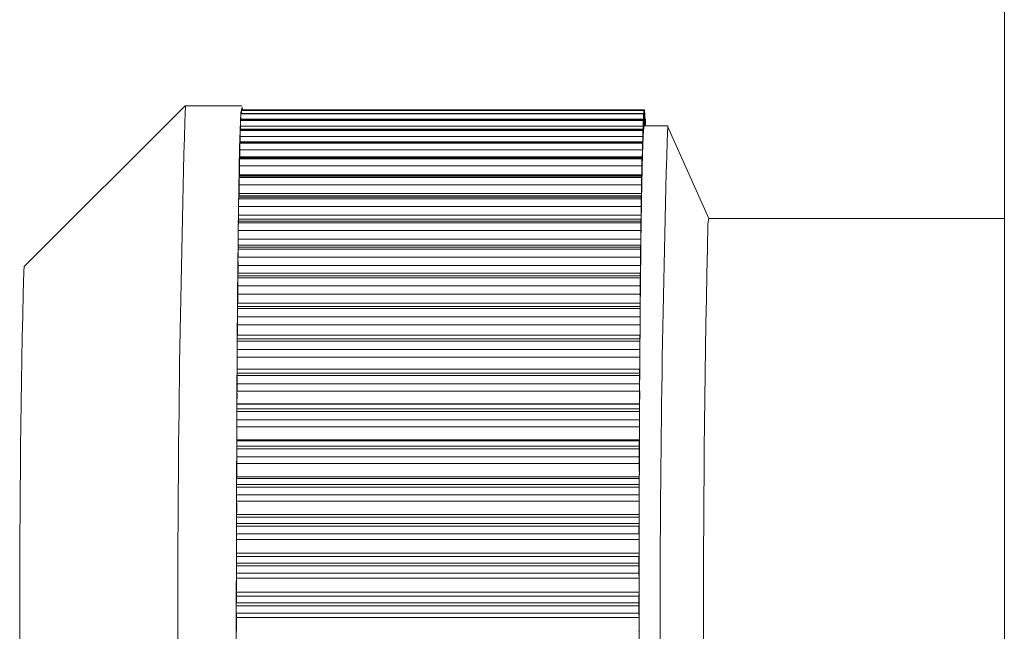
# Model space of a CAD drawing. Header units: millimetres. Extents: x -219 to 1361, y -849 to 661.
# Tile 4 of 73: x -143 to -130, y -801 to -794. Entities that reach past the tile are written whole.
import ezdxf

# ---------------------------------------------------------------- set-up
doc = ezdxf.new("R2010")
doc.units = ezdxf.units.MM

msp = doc.modelspace()

# ---------------------------------------------------------------- linework, layer by layer
at = {"color": 7, "linetype": 'Continuous', "lineweight": 15}
for p, q in [((-130.384, -705.156), (-130.384, -834.756)), ((-140.556, -794.706), (-142.556, -796.706)), ((-139.856, -794.706), (-140.556, -794.706)), ((-134.864, -794.803), (-139.864, -794.803)), ((-139.864, -794.804), (-139.864, -794.803)), ((-134.864, -794.804), (-139.864, -794.804)), ((-139.864, -794.808), (-134.865, -794.808)), ((-134.859, -794.762), (-139.859, -794.762)), ((-139.859, -794.762), (-139.859, -794.762)), ((-134.859, -794.762), (-139.859, -794.762)), ((-139.859, -794.764), (-134.859, -794.764)), ((-134.854, -794.758), (-139.854, -794.758)), ((-134.863, -794.936), (-134.863, -794.846)), ((-134.86, -794.821), (-134.861, -794.921)), ((-134.857, -794.907), (-134.858, -794.811)), ((-134.855, -794.809), (-134.856, -794.905)), ((-134.849, -794.792), (-134.853, -794.792)), ((-134.852, -794.915), (-134.853, -794.816)), ((-134.85, -794.836), (-134.851, -794.928)), ((-134.847, -794.956), (-134.848, -794.859)), ((-139.87, -794.961), (-139.87, -794.999)), ((-134.87, -794.961), (-139.87, -794.961)), ((-134.869, -794.882), (-139.869, -794.882)), ((-134.869, -794.884), (-139.869, -794.884)), ((-139.869, -794.891), (-134.87, -794.891)), ((-139.865, -794.872), (-139.865, -794.882)), ((-134.865, -794.872), (-139.865, -794.872)), ((-134.87, -794.961), (-134.871, -795.068)), ((-134.868, -795.004), (-134.868, -794.919)), ((-134.865, -794.872), (-134.866, -794.976)), ((-134.567, -794.956), (-134.856, -794.956)), ((-134.844, -794.864), (-134.848, -794.864)), ((-134.845, -794.901), (-134.845, -794.956)), ((-134.843, -794.956), (-134.843, -794.941)), ((-134.055, -796.106), (-134.566, -794.958)), ((-139.875, -795.088), (-139.875, -795.153)), ((-134.875, -795.088), (-139.875, -795.088)), ((-134.874, -794.999), (-139.874, -794.999)), ((-134.874, -795.003), (-139.874, -795.003)), ((-139.874, -795.013), (-134.875, -795.013)), ((-134.875, -795.088), (-134.876, -795.197)), ((-134.873, -795.109), (-134.873, -795.03)), ((-134.879, -795.153), (-139.879, -795.153)), ((-134.879, -795.159), (-139.879, -795.159)), ((-139.879, -795.172), (-134.88, -795.172)), ((-134.877, -795.252), (-134.878, -795.178)), ((-134.884, -795.343), (-139.883, -795.343)), ((-139.88, -795.253), (-139.88, -795.343)), ((-134.88, -795.253), (-139.88, -795.253)), ((-134.88, -795.253), (-134.881, -795.363)), ((-139.885, -795.453), (-139.885, -795.564)), ((-134.885, -795.453), (-139.885, -795.453)), ((-134.884, -795.353), (-139.884, -795.353)), ((-139.884, -795.367), (-134.885, -795.367)), ((-134.885, -795.453), (-134.885, -795.564)), ((-134.882, -795.43), (-134.883, -795.363)), ((-134.889, -795.581), (-139.889, -795.581)), ((-134.888, -795.568), (-139.888, -795.568)), ((-139.885, -795.564), (-139.885, -795.568)), ((-134.885, -795.564), (-139.885, -795.564)), ((-134.887, -795.643), (-134.888, -795.584)), ((-139.889, -795.598), (-134.889, -795.598)), ((-139.889, -795.688), (-139.889, -795.799)), ((-134.89, -795.688), (-139.889, -795.688)), ((-134.89, -795.688), (-134.89, -795.799)), ((-134.893, -795.827), (-139.892, -795.827)), ((-134.89, -795.799), (-139.889, -795.799)), ((-134.891, -795.89), (-134.892, -795.838)), ((-139.894, -795.957), (-139.894, -796.067)), ((-134.894, -795.957), (-139.894, -795.957)), ((-134.893, -795.844), (-139.893, -795.844)), ((-139.893, -795.863), (-134.894, -795.863)), ((-134.894, -795.957), (-134.894, -796.067)), ((-134.894, -796.067), (-139.894, -796.067)), ((-134.897, -796.117), (-139.897, -796.117)), ((-134.897, -796.139), (-139.897, -796.139)), ((-139.897, -796.16), (-134.898, -796.16)), ((-134.895, -796.17), (-134.896, -796.125)), ((-134.065, -796.174), (-134.056, -796.106)), ((-130.384, -796.106), (-134.056, -796.106)), ((-139.898, -796.257), (-139.898, -796.366)), ((-134.898, -796.257), (-139.898, -796.257)), ((-134.898, -796.257), (-134.898, -796.366)), ((-134.901, -796.438), (-139.9, -796.438)), ((-134.898, -796.366), (-139.898, -796.366)), ((-134.899, -796.479), (-134.9, -796.443)), ((-134.901, -796.465), (-139.901, -796.465)), ((-139.901, -796.488), (-134.902, -796.488)), ((-139.902, -796.587), (-139.901, -796.694)), ((-134.902, -796.587), (-139.902, -796.587)), ((-134.902, -796.694), (-139.901, -796.694)), ((-134.902, -796.587), (-134.902, -796.694)), ((-142.563, -796.765), (-142.556, -796.706)), ((-134.904, -796.786), (-139.904, -796.786)), ((-134.903, -796.817), (-134.904, -796.79)), ((-134.905, -796.819), (-139.905, -796.819)), ((-139.905, -796.844), (-134.905, -796.844)), ((-139.905, -796.945), (-139.905, -797.049)), ((-134.906, -796.945), (-139.905, -796.945)), ((-134.905, -797.049), (-139.905, -797.049)), ((-134.906, -796.945), (-134.905, -797.049)), ((-134.908, -797.161), (-139.907, -797.161)), ((-134.906, -797.182), (-134.907, -797.163)), ((-134.908, -797.2), (-139.908, -797.2)), ((-139.908, -797.227), (-134.909, -797.227)), ((-139.909, -797.329), (-139.908, -797.43)), ((-134.909, -797.329), (-139.909, -797.329)), ((-134.909, -797.329), (-134.908, -797.43)), ((-134.908, -797.43), (-139.908, -797.43)), ((-134.912, -797.605), (-139.911, -797.605)), ((-139.911, -797.633), (-134.912, -797.633)), ((-134.911, -797.56), (-139.91, -797.56)), ((-134.909, -797.571), (-134.911, -797.56)), ((-139.911, -797.736), (-139.911, -797.833)), ((-134.912, -797.736), (-139.911, -797.736)), ((-134.912, -797.736), (-134.911, -797.833)), ((-134.911, -797.833), (-139.911, -797.833)), ((-134.914, -798.031), (-139.914, -798.031)), ((-139.913, -797.979), (-134.913, -797.979)), ((-134.912, -797.981), (-134.913, -797.979)), ((-139.914, -798.061), (-134.914, -798.061)), ((-139.914, -798.164), (-139.913, -798.256)), ((-134.914, -798.164), (-139.914, -798.164)), ((-134.914, -798.256), (-139.913, -798.256)), ((-134.914, -798.164), (-134.914, -798.256)), ((-134.917, -798.476), (-139.916, -798.476)), ((-139.916, -798.508), (-134.917, -798.508)), ((-139.914, -798.411), (-139.915, -798.418)), ((-139.915, -798.418), (-134.916, -798.418)), ((-134.915, -798.411), (-139.914, -798.411)), ((-134.915, -798.411), (-134.916, -798.418)), ((-139.916, -798.61), (-139.916, -798.697)), ((-134.917, -798.61), (-139.916, -798.61)), ((-134.917, -798.61), (-134.916, -798.697)), ((-134.916, -798.697), (-139.916, -798.697)), ((-139.916, -798.858), (-139.917, -798.873)), ((-139.917, -798.873), (-134.918, -798.873)), ((-134.917, -798.858), (-139.916, -798.858)), ((-134.917, -798.858), (-134.918, -798.873)), ((-134.919, -798.938), (-139.918, -798.938)), ((-139.918, -798.97), (-134.919, -798.97)), ((-139.918, -799.071), (-139.917, -799.153)), ((-134.918, -799.071), (-139.918, -799.071)), ((-134.918, -799.071), (-134.918, -799.153)), ((-134.918, -799.153), (-139.917, -799.153)), ((-139.918, -799.318), (-139.919, -799.342)), ((-139.919, -799.342), (-134.919, -799.342)), ((-134.918, -799.318), (-139.918, -799.318)), ((-134.918, -799.318), (-134.919, -799.342)), ((-134.92, -799.413), (-139.92, -799.413)), ((-139.92, -799.446), (-134.92, -799.446)), ((-139.92, -799.545), (-139.919, -799.621)), ((-134.92, -799.545), (-139.92, -799.545)), ((-134.919, -799.621), (-139.919, -799.621)), ((-134.92, -799.545), (-134.919, -799.621)), ((-139.919, -799.789), (-139.92, -799.822)), ((-139.92, -799.822), (-134.921, -799.822)), ((-134.919, -799.789), (-139.919, -799.789)), ((-134.919, -799.789), (-134.921, -799.822)), ((-134.921, -799.898), (-139.921, -799.898)), ((-139.921, -799.932), (-134.921, -799.932)), ((-134.921, -799.898), (-134.921, -799.932)), ((-139.921, -800.029), (-139.92, -800.098)), ((-134.921, -800.029), (-139.921, -800.029)), ((-134.92, -800.098), (-139.92, -800.098)), ((-134.921, -800.029), (-134.92, -800.098)), ((-139.92, -800.269), (-139.921, -800.309)), ((-139.921, -800.309), (-134.921, -800.309)), ((-134.92, -800.269), (-139.92, -800.269)), ((-134.92, -800.269), (-134.921, -800.309)), ((-134.922, -800.391), (-139.922, -800.391)), ((-139.922, -800.425), (-134.922, -800.425)), ((-139.921, -800.519), (-139.92, -800.581)), ((-134.922, -800.519), (-139.921, -800.519)), ((-134.921, -800.581), (-139.92, -800.581)), ((-134.922, -800.519), (-134.921, -800.581)), ((-139.921, -800.753), (-139.922, -800.802)), ((-139.922, -800.802), (-134.922, -800.802)), ((-134.921, -800.753), (-139.921, -800.753)), ((-134.921, -800.753), (-134.922, -800.802)), ((-134.922, -800.888), (-139.922, -800.888)), ((-139.922, -800.923), (-134.922, -800.923)), ((-139.922, -801.013), (-139.921, -801.067)), ((-134.922, -801.013), (-139.922, -801.013)), ((-134.921, -801.067), (-139.921, -801.067)), ((-134.922, -801.013), (-134.921, -801.067))]:
    msp.add_line(p, q, dxfattribs=at)
at = {"color": 8, "linetype": 'Continuous', "lineweight": 15}
for p, q in [((-134.86, -794.821), (-134.863, -794.821)), ((-134.855, -794.809), (-134.858, -794.809)), ((-134.85, -794.836), (-134.853, -794.836)), ((-134.866, -794.976), (-134.868, -794.976)), ((-134.861, -794.921), (-134.863, -794.921)), ((-134.856, -794.905), (-134.857, -794.905)), ((-134.851, -794.928), (-134.852, -794.928)), ((-134.845, -794.901), (-134.848, -794.901)), ((-134.871, -795.068), (-134.873, -795.068)), ((-134.876, -795.197), (-134.878, -795.197)), ((-134.881, -795.363), (-134.883, -795.363))]:
    msp.add_line(p, q, dxfattribs=at)
at = {"color": 7, "linetype": 'Continuous', "lineweight": 15, "flags": 128}
for points in [[(-139.867, -794.793), (-139.851, -794.725), (-139.847, -794.758)], [(-139.847, -807.45), (-139.861, -807.487), (-139.877, -807.184), (-139.891, -806.528), (-139.904, -805.556), (-139.914, -804.326), (-139.92, -802.909), (-139.923, -801.387), (-139.921, -799.849), (-139.916, -798.384), (-139.908, -797.077), (-139.896, -796.004), (-139.882, -795.227), (-139.867, -794.793)], [(-134.863, -794.846), (-134.863, -794.835), (-134.863, -794.826), (-134.863, -794.818), (-134.864, -794.812), (-134.864, -794.807), (-134.864, -794.804), (-134.864, -794.803), (-134.864, -794.804)], [(-134.854, -794.759), (-134.854, -794.759), (-134.854, -794.759), (-134.854, -794.759), (-134.854, -794.759), (-134.854, -794.759), (-134.854, -794.759), (-134.854, -794.759), (-134.854, -794.76)], [(-134.849, -794.792), (-134.849, -794.792), (-134.849, -794.793), (-134.849, -794.796), (-134.849, -794.801), (-134.85, -794.808), (-134.85, -794.816), (-134.85, -794.825), (-134.85, -794.836)], [(-139.869, -794.884), (-139.869, -794.882), (-139.869, -794.882)], [(-134.868, -794.919), (-134.868, -794.909), (-134.869, -794.9), (-134.869, -794.893), (-134.869, -794.888), (-134.869, -794.884), (-134.869, -794.882), (-134.869, -794.882), (-134.869, -794.884)], [(-134.862, -794.979), (-134.862, -794.979), (-134.862, -794.978), (-134.862, -794.974), (-134.862, -794.97), (-134.862, -794.963), (-134.862, -794.956), (-134.862, -794.947), (-134.863, -794.936)], [(-134.844, -794.865), (-134.844, -794.864), (-134.844, -794.864), (-134.844, -794.866), (-134.844, -794.87), (-134.844, -794.875), (-134.845, -794.883), (-134.845, -794.891), (-134.845, -794.901)], [(-134.873, -795.03), (-134.873, -795.021), (-134.874, -795.013), (-134.874, -795.007), (-134.874, -795.003), (-134.874, -795), (-134.874, -794.999), (-134.874, -795), (-134.874, -795.003)], [(-134.868, -795.004), (-134.867, -795.014), (-134.867, -795.022), (-134.867, -795.029), (-134.867, -795.034), (-134.867, -795.038), (-134.867, -795.04), (-134.867, -795.04), (-134.867, -795.039)], [(-134.878, -795.178), (-134.878, -795.17), (-134.879, -795.163), (-134.879, -795.158), (-134.879, -795.155), (-134.879, -795.153), (-134.879, -795.153), (-134.879, -795.156), (-134.879, -795.159)], [(-134.872, -795.137), (-134.872, -795.139), (-134.872, -795.14), (-134.872, -795.139), (-134.872, -795.136), (-134.872, -795.132), (-134.872, -795.126), (-134.872, -795.118), (-134.873, -795.109)], [(-134.883, -795.363), (-134.883, -795.356), (-134.883, -795.35), (-134.883, -795.346), (-134.884, -795.344), (-134.884, -795.343), (-134.884, -795.345), (-134.884, -795.348), (-134.884, -795.353)], [(-134.876, -795.272), (-134.877, -795.275), (-134.877, -795.277), (-134.877, -795.277), (-134.877, -795.275), (-134.877, -795.271), (-134.877, -795.266), (-134.877, -795.26), (-134.877, -795.252)], [(-139.884, -795.367), (-139.884, -795.365), (-139.884, -795.363), (-139.884, -795.362), (-139.884, -795.36), (-139.884, -795.358), (-139.884, -795.356), (-139.884, -795.354), (-139.884, -795.353)], [(-134.885, -795.367), (-134.884, -795.365), (-134.884, -795.363), (-134.884, -795.362), (-134.884, -795.36), (-134.884, -795.358), (-134.884, -795.356), (-134.884, -795.354), (-134.884, -795.353)], [(-134.881, -795.442), (-134.881, -795.447), (-134.881, -795.449), (-134.882, -795.45), (-134.882, -795.449), (-134.882, -795.447), (-134.882, -795.443), (-134.882, -795.437), (-134.882, -795.43)], [(-139.889, -795.598), (-139.889, -795.596), (-139.889, -795.594), (-139.889, -795.592), (-139.889, -795.59), (-139.889, -795.587), (-139.889, -795.585), (-139.889, -795.583), (-139.889, -795.581)], [(-134.888, -795.584), (-134.888, -795.577), (-134.888, -795.573), (-134.888, -795.569), (-134.888, -795.568), (-134.888, -795.569), (-134.889, -795.571), (-134.889, -795.575), (-134.889, -795.581)], [(-134.889, -795.598), (-134.889, -795.596), (-134.889, -795.594), (-134.889, -795.592), (-134.889, -795.59), (-134.889, -795.587), (-134.889, -795.585), (-134.889, -795.583), (-134.889, -795.581)], [(-134.886, -795.648), (-134.886, -795.653), (-134.886, -795.657), (-134.886, -795.659), (-134.886, -795.659), (-134.886, -795.658), (-134.887, -795.654), (-134.887, -795.65), (-134.887, -795.643)], [(-139.889, -795.799), (-139.889, -795.825), (-139.889, -795.827)], [(-134.892, -795.838), (-134.892, -795.833), (-134.892, -795.829), (-134.893, -795.827), (-134.893, -795.827), (-134.893, -795.828), (-134.893, -795.832), (-134.893, -795.837), (-134.893, -795.844)], [(-139.893, -795.863), (-139.893, -795.861), (-139.893, -795.858), (-139.893, -795.856), (-139.893, -795.853), (-139.893, -795.851), (-139.893, -795.849), (-139.893, -795.846), (-139.893, -795.844)], [(-134.894, -795.863), (-134.894, -795.861), (-134.893, -795.858), (-134.893, -795.856), (-134.893, -795.853), (-134.893, -795.851), (-134.893, -795.849), (-134.893, -795.846), (-134.893, -795.844)], [(-134.89, -795.887), (-134.89, -795.893), (-134.89, -795.898), (-134.89, -795.901), (-134.891, -795.902), (-134.891, -795.902), (-134.891, -795.9), (-134.891, -795.896), (-134.891, -795.89)], [(-139.894, -796.067), (-139.894, -796.093), (-139.894, -796.117)], [(-134.896, -796.125), (-134.897, -796.121), (-134.897, -796.118), (-134.897, -796.117), (-134.897, -796.118), (-134.897, -796.121), (-134.897, -796.125), (-134.897, -796.131), (-134.897, -796.139)], [(-134.894, -796.158), (-134.894, -796.165), (-134.895, -796.171), (-134.895, -796.175), (-134.895, -796.177), (-134.895, -796.178), (-134.895, -796.177), (-134.895, -796.174), (-134.895, -796.17)], [(-134.9, -796.443), (-134.9, -796.44), (-134.901, -796.438), (-134.901, -796.438), (-134.901, -796.44), (-134.901, -796.444), (-134.901, -796.449), (-134.901, -796.456), (-134.901, -796.465)], [(-134.898, -796.46), (-134.898, -796.468), (-134.898, -796.475), (-134.899, -796.48), (-134.899, -796.483), (-134.899, -796.485), (-134.899, -796.485), (-134.899, -796.483), (-134.899, -796.479)], [(-134.904, -796.79), (-134.904, -796.787), (-134.904, -796.786), (-134.904, -796.788), (-134.905, -796.791), (-134.905, -796.795), (-134.905, -796.802), (-134.905, -796.81), (-134.905, -796.819)], [(-134.902, -796.791), (-134.902, -796.8), (-134.902, -796.807), (-134.902, -796.813), (-134.902, -796.817), (-134.903, -796.82), (-134.903, -796.821), (-134.903, -796.82), (-134.903, -796.817)], [(-134.907, -797.163), (-134.908, -797.161), (-134.908, -797.162), (-134.908, -797.164), (-134.908, -797.168), (-134.908, -797.174), (-134.908, -797.181), (-134.908, -797.19), (-134.908, -797.2)], [(-134.905, -797.148), (-134.905, -797.157), (-134.906, -797.166), (-134.906, -797.172), (-134.906, -797.178), (-134.906, -797.181), (-134.906, -797.183), (-134.906, -797.183), (-134.906, -797.182)], [(-134.908, -797.529), (-134.909, -797.54), (-134.909, -797.549), (-134.909, -797.556), (-134.909, -797.562), (-134.909, -797.567), (-134.909, -797.57), (-134.909, -797.571), (-134.909, -797.571)], [(-139.911, -797.633), (-139.911, -797.63), (-139.911, -797.626), (-139.911, -797.622), (-139.911, -797.619), (-139.911, -797.615), (-139.911, -797.612), (-139.911, -797.608), (-139.911, -797.605)], [(-134.911, -797.56), (-134.911, -797.56), (-134.911, -797.561), (-134.911, -797.564), (-134.911, -797.569), (-134.911, -797.576), (-134.911, -797.584), (-134.911, -797.594), (-134.912, -797.605)], [(-134.912, -797.633), (-134.912, -797.63), (-134.912, -797.626), (-134.912, -797.622), (-134.912, -797.619), (-134.912, -797.615), (-134.912, -797.612), (-134.912, -797.608), (-134.912, -797.605)], [(-139.916, -798.508), (-139.916, -798.504), (-139.916, -798.5), (-139.916, -798.496), (-139.916, -798.492), (-139.916, -798.488), (-139.916, -798.484), (-139.916, -798.48), (-139.916, -798.476)], [(-134.917, -798.508), (-134.917, -798.504), (-134.917, -798.5), (-134.917, -798.496), (-134.917, -798.492), (-134.917, -798.488), (-134.917, -798.484), (-134.917, -798.48), (-134.917, -798.476)], [(-139.918, -798.97), (-139.918, -798.966), (-139.918, -798.962), (-139.918, -798.958), (-139.918, -798.954), (-139.918, -798.95), (-139.918, -798.946), (-139.918, -798.942), (-139.918, -798.938)], [(-134.919, -798.97), (-134.919, -798.966), (-134.919, -798.962), (-134.919, -798.958), (-134.919, -798.954), (-134.919, -798.95), (-134.919, -798.946), (-134.919, -798.942), (-134.919, -798.938)], [(-134.919, -799.716), (-134.919, -799.658), (-134.918, -799.599), (-134.918, -799.541), (-134.918, -799.482), (-134.918, -799.424), (-134.918, -799.366), (-134.918, -799.308), (-134.917, -799.251)], [(-134.92, -800.191), (-134.92, -800.131), (-134.92, -800.071), (-134.919, -800.012), (-134.919, -799.953), (-134.919, -799.893), (-134.919, -799.834), (-134.919, -799.775), (-134.919, -799.716)], [(-134.92, -800.671), (-134.92, -800.61), (-134.92, -800.55), (-134.92, -800.49), (-134.92, -800.43), (-134.92, -800.37), (-134.92, -800.31), (-134.92, -800.25), (-134.92, -800.191)], [(-139.922, -800.425), (-139.922, -800.421), (-139.922, -800.417), (-139.922, -800.412), (-139.922, -800.408), (-139.922, -800.404), (-139.922, -800.4), (-139.922, -800.395), (-139.922, -800.391)], [(-134.922, -800.425), (-134.922, -800.421), (-134.922, -800.417), (-134.922, -800.412), (-134.922, -800.408), (-134.922, -800.404), (-134.922, -800.4), (-134.922, -800.395), (-134.922, -800.391)], [(-134.92, -801.153), (-134.92, -801.093), (-134.92, -801.033), (-134.92, -800.972), (-134.92, -800.912), (-134.92, -800.851), (-134.92, -800.791), (-134.92, -800.731), (-134.92, -800.671)], [(-134.92, -801.636), (-134.92, -801.575), (-134.92, -801.515), (-134.92, -801.455), (-134.92, -801.395), (-134.92, -801.334), (-134.92, -801.274), (-134.92, -801.214), (-134.92, -801.153)]]:
    msp.add_lwpolyline(points, dxfattribs=at)
at = {"color": 7, "linetype": 'Continuous', "lineweight": 15}
for centre, radius, start, end in [((76.78, -801.106), 217.43, 178.31327, 181.68673), ((-138.006, -794.865), 1.859, 178.2532, 180.2279), ((-140.071, -794.789), 0.208, 354.7423, 355.928), ((-139.13, -794.798), 0.73, 177.3173, 180.3973), ((-139.808, -794.774), 0.0525, 166.5713, 168.3711), ((-139.821, -794.763), 0.0327, 172.4294, 178.6061), ((-134.242, -794.857), 0.624, 175.1375, 175.5328), ((-133.006, -794.865), 1.859, 178.2532, 180.2279), ((-133.568, -794.813), 1.292, 177.8266, 180.3775), ((-135.6, -794.801), 0.742, 359.1996, 3.0024), ((-134.808, -794.774), 0.0525, 166.5713, 168.3711), ((-134.029, -794.799), 0.827, 177.1828, 180.6917), ((-136.043, -794.807), 1.19, 359.5731, 2.2799), ((-135.058, -794.814), 0.21, 4.9252, 5.9555), ((-136.589, -794.851), 1.741, 359.7477, 1.8151), ((-137.303, -794.955), 2.567, 178.5658, 180.1331), ((-138.702, -794.946), 1.169, 176.9542, 177.2966), ((-133.702, -794.946), 1.169, 176.9542, 177.2966), ((-132.303, -794.955), 2.567, 178.5658, 180.1331), ((-136.927, -794.981), 2.062, 358.3914, 0.1575), ((-133.737, -795.102), 1.131, 173.7209, 176.7939), ((-136.3, -794.929), 1.439, 358.0026, 0.2834), ((-134.804, -794.98), 0.0578, 155.8426, 179.0759), ((-135.805, -794.914), 0.949, 357.4508, 0.5104), ((-134.002, -794.916), 0.856, 179.4022, 182.7081), ((-131.044, -794.9), 3.808, 180.231, 180.8417), ((-137.877, -794.909), 3.026, 359.1138, 359.6498), ((-132.471, -794.739), 2.376, 183.036, 183.1914), ((-137.263, -794.934), 2.421, 359.851, 1.4848), ((67.383, -801.106), 202.042, 178.25618, 181.74382), ((-136.634, -795.082), 3.241, 178.7779, 180.1203), ((-139.863, -795.002), 0.0113, 165.7676, 185.7836), ((-139.631, -795.017), 0.243, 176.819, 179.0646), ((-133.103, -795.071), 1.772, 177.7876, 178.0961), ((-131.634, -795.082), 3.241, 178.7779, 180.1203), ((-130.023, -795.333), 4.853, 176.5234, 177.6805), ((-137.581, -795.073), 2.71, 358.6449, 0.1133), ((-135.824, -795.246), 4.056, 178.9534, 180.0994), ((-139.845, -795.158), 0.0346, 171.4232, 182.0244), ((-143.785, -795.057), 3.907, 358.324, 358.5015), ((-130.855, -795.277), 4.026, 178.3266, 178.4989), ((-130.824, -795.246), 4.056, 178.9534, 180.0994), ((-122.053, -795.667), 12.83, 177.6329, 178.2346), ((-138.383, -795.201), 3.507, 358.8525, 0.0755), ((-139.824, -795.351), 0.0603, 172.8422, 181.8129), ((-108.816, -796.08), 26.073, 178.2243, 178.5995), ((-134.969, -795.444), 4.916, 179.1019, 180.1029), ((-88.378, -796.58), 46.517, 178.5982, 178.8514), ((-129.969, -795.444), 4.916, 179.1019, 180.1029), ((-139.12, -795.369), 4.24, 359.006, 0.0847), ((-139.771, -795.579), 0.118, 174.5678, 180.9215), ((-140.087, -795.571), 5.202, 359.1509, 0.0792), ((-134.286, -795.676), 5.603, 179.2077, 180.1292), ((-129.147, -795.677), 5.742, 179.2141, 180.1133), ((-64.137, -797.066), 70.763, 178.85208, 179.04579), ((-139.743, -795.84), 0.15, 174.7507, 181.3081), ((-140.995, -795.809), 6.105, 359.2667, 0.0946), ((-133.328, -795.941), 6.566, 179.3177, 180.1359), ((-128.328, -795.941), 6.566, 179.3177, 180.1359), ((-28.59, -797.663), 106.315, 179.0429, 179.18917), ((-141.345, -796.083), 6.451, 359.3321, 0.1463), ((-132.704, -796.236), 7.194, 179.3939, 180.1653), ((-139.641, -796.136), 0.256, 175.837, 180.72), ((-149.69, -796.023), 9.793, 359.1993, 359.3245), ((-134.336, -796.157), 0.562, 178.1711, 180.3527), ((16.475, -798.289), 151.385, 179.19348, 179.30775), ((-127.704, -796.236), 7.194, 179.3939, 180.1653), ((72.906, -800.961), 207.026, 178.67501, 181.4241), ((-139.557, -796.46), 0.344, 176.2376, 180.7141), ((-148.999, -796.384), 9.101, 359.6609, 0.1134), ((-142.025, -796.387), 7.127, 359.4123, 0.1723), ((-132.156, -796.56), 7.745, 179.4649, 180.2), ((-133.732, -796.545), 6.17, 179.2548, 179.4729), ((54.859, -798.739), 189.771, 179.31207, 179.41187), ((-114.519, -796.703), 20.384, 179.3308, 179.3968), ((-127.157, -796.56), 7.745, 179.4649, 180.2), ((-148.143, -796.721), 8.242, 359.5449, 0.1871), ((-142.859, -796.721), 7.957, 359.4972, 0.1941), ((36.239, -800.991), 178.852, 178.64629, 181.44651), ((-139.584, -796.81), 0.321, 175.7347, 181.5325), ((90.423, -799.118), 225.337, 179.40829, 179.49909), ((-147.687, -796.756), 7.783, 359.3507, 359.5372), ((-131.474, -796.912), 8.431, 179.538, 180.2258), ((-126.475, -796.912), 8.431, 179.538, 180.2258), ((-128.244, -796.896), 6.661, 179.335, 179.5529), ((-147.302, -797.084), 7.398, 359.3993, 0.2644), ((-143.169, -797.084), 8.263, 359.5546, 0.2373), ((-139.403, -797.191), 0.505, 176.5861, 180.953), ((156.518, -799.706), 291.435, 179.49705, 179.57206), ((-131.304, -797.289), 8.605, 179.5881, 180.2703), ((-151.217, -797.123), 11.309, 359.474, 359.6111), ((-129.836, -797.254), 5.073, 179.3897, 179.6953), ((-126.447, -797.288), 8.462, 179.5823, 180.276), ((-146.414, -797.471), 6.506, 359.2214, 0.3641), ((198.104, -800.024), 333.022, 179.57075, 179.64019), ((-143.609, -797.471), 8.701, 359.6165, 0.272), ((-131.239, -797.688), 8.673, 179.6389, 180.3197), ((-139.236, -797.595), 0.675, 176.9747, 180.778), ((-126.159, -797.689), 8.753, 179.6378, 180.3124), ((-144.715, -797.883), 4.804, 358.8503, 0.5954), ((-143.788, -797.881), 8.877, 359.6644, 0.31), ((-139.031, -798.021), 0.883, 177.2837, 180.63), ((-150.008, -797.988), 10.094, 359.5879, 359.7584), ((260.259, -800.42), 395.179, 179.63943, 179.70078), ((-134.031, -798.021), 0.883, 177.2837, 180.63), ((-124.82, -798.104), 10.094, 179.5879, 179.7584), ((-135.712, -797.942), 0.801, 357.184, 0.6465), ((-131.175, -798.109), 8.739, 179.687, 180.3627), ((-126.364, -798.109), 8.551, 179.6796, 180.3701), ((-144.386, -798.31), 4.472, 358.7073, 0.692), ((-143.646, -798.311), 8.733, 359.7067, 0.3617), ((305.045, -800.654), 439.965, 179.7007, 179.75801), ((-136.193, -798.363), 1.279, 357.8597, 0.3267), ((-131.212, -798.547), 8.705, 179.738, 180.412), ((-138.56, -798.468), 1.356, 177.8889, 180.3573), ((-133.546, -798.468), 1.37, 177.9088, 180.352), ((-126.582, -798.548), 8.335, 179.7231, 180.427), ((-144.995, -798.756), 5.08, 358.8527, 0.6633), ((-143.356, -798.759), 8.44, 359.7502, 0.4223), ((-137.946, -798.931), 1.972, 178.3138, 180.2), ((-132.947, -798.931), 1.972, 178.3138, 180.2), ((295.551, -800.647), 430.47, 179.75367, 179.81415), ((-136.765, -798.802), 1.85, 358.2768, 0.1826), ((-131.911, -799.004), 8.007, 179.7608, 180.4841), ((-126.664, -799.004), 8.255, 179.7674, 180.4691), ((-145.594, -799.217), 5.677, 358.9753, 0.6422), ((-143.151, -799.221), 8.233, 359.7955, 0.4754), ((-137.491, -799.255), 2.574, 358.591, 0.0931), ((-137.245, -799.407), 2.675, 178.6084, 180.1289), ((-132.272, -799.407), 2.648, 178.6006, 180.1367), ((-153.748, -799.389), 13.829, 359.7635, 359.9003), ((-132.166, -799.472), 7.754, 179.8057, 180.5386), ((-124.357, -799.46), 10.563, 179.7424, 179.9215), ((-127.166, -799.472), 7.754, 179.8057, 180.5386), ((-146.094, -799.69), 6.176, 359.0781, 0.6436), ((-142.33, -799.692), 7.411, 359.8132, 0.5528), ((-138.084, -799.722), 3.166, 358.7779, 0.1006), ((-136.581, -799.891), 3.34, 178.8024, 180.1163), ((-131.581, -799.891), 3.34, 178.8024, 180.1163), ((-127.031, -799.941), 12.89, 179.8111, 179.9608), ((-132.767, -799.953), 7.155, 179.8337, 180.6079), ((-127.767, -799.953), 7.155, 179.8337, 180.6079), ((-146.439, -800.173), 6.519, 359.1575, 0.6631), ((-141.974, -800.173), 7.055, 359.8558, 0.6119), ((-138.99, -800.196), 4.07, 358.9746, 0.0756), ((-135.736, -800.384), 4.186, 178.9808, 180.1011), ((-130.737, -800.384), 4.186, 178.9808, 180.1011), ((-133.38, -800.44), 6.542, 179.8684, 180.6881), ((-128.38, -800.44), 6.542, 179.8684, 180.6881), ((-146.565, -800.662), 6.645, 359.2132, 0.7027), ((-141.264, -800.658), 6.344, 359.8885, 0.7004), ((-139.831, -800.677), 4.911, 359.1096, 0.0763), ((-134.756, -800.88), 5.166, 179.1305, 180.0897), ((-129.945, -800.879), 4.977, 179.1123, 180.1079), ((-126.762, -800.908), 13.161, 179.9129, 180.0621), ((-134.232, -800.934), 5.691, 179.8847, 180.7897), ((-121.762, -800.908), 13.161, 179.9129, 180.0621), ((-129.232, -800.934), 5.691, 179.8847, 180.7897), ((-146.663, -801.154), 6.743, 359.269, 0.7409), ((-140.45, -801.144), 5.53, 359.9046, 0.7982), ((-140.522, -801.164), 5.601, 359.2165, 0.1061)]:
    msp.add_arc(centre, radius, start, end, dxfattribs=at)

doc.saveas('drawing.dxf')
